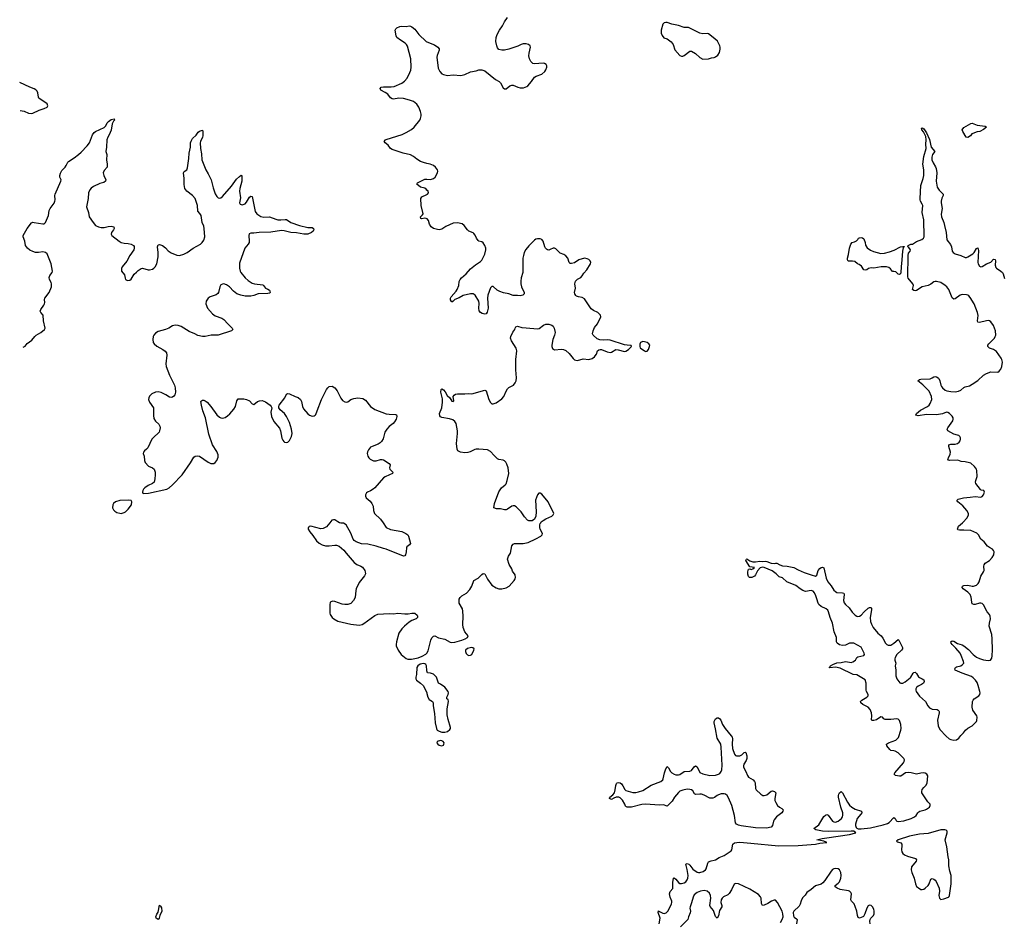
# Model space of a CAD drawing. Header units: inches. Extents: x 2143843 to 2212570, y 881249 to 1017455.
# Tile 14 of 54: x 2144287 to 2158100, y 934406 to 947058. Entities that reach past the tile are written whole.
import ezdxf

# ---------------------------------------------------------------- set-up
doc = ezdxf.new("R2010")
doc.units = ezdxf.units.IN
doc.header["$MEASUREMENT"] = 0
for name, color, linetype in [('C1943', 7, 'Continuous'), ('C1944', 7, 'Continuous'), ('C1953', 7, 'Continuous'), ('C1954', 7, 'Continuous')]:
    doc.layers.add(name, color=color, linetype=linetype)

msp = doc.modelspace()

# ---------------------------------------------------------------- linework, layer by layer
at = {"layer": 'C1943', "color": 6, "elevation": 500}
for points in [[(2148639, 940000), (2148590, 939941), (2148544, 939916), (2148510, 939913), (2148371, 939949), (2148350, 939944), (2148343, 939937), (2148336, 939930), (2148336, 939910), (2148356, 939870), (2148400, 939820), (2148450, 939747), (2148490, 939711), (2148530, 939688), (2148575, 939675), (2148630, 939673), (2148710, 939683), (2148730, 939682), (2148768, 939668), (2148833, 939613), (2148865, 939570), (2148981, 939441), (2149015, 939415), (2149071, 939391), (2149094, 939374), (2149128, 939330), (2149135, 939310), (2149136, 939284), (2149125, 939255), (2149050, 939159), (2149008, 939070), (2149001, 939050), (2148994, 938950), (2148971, 938909), (2148930, 938868), (2148890, 938854), (2148850, 938850), (2148810, 938858), (2148710, 938896), (2148681, 938899), (2148651, 938889), (2148641, 938879), (2148636, 938850), (2148636, 938730), (2148642, 938710), (2148670, 938670), (2148693, 938650), (2148750, 938616), (2148930, 938575), (2149050, 938563), (2149090, 938570), (2149115, 938585), (2149270, 938697), (2149310, 938718), (2149470, 938724), (2149530, 938720), (2149590, 938730), (2149690, 938720), (2149738, 938722), (2149790, 938732), (2149830, 938728), (2149861, 938701), (2149868, 938690), (2149868, 938670), (2149851, 938650), (2149790, 938627), (2149750, 938602), (2149686, 938550), (2149649, 938511), (2149608, 938450), (2149573, 938327), (2149568, 938290), (2149570, 938270), (2149595, 938210), (2149637, 938150), (2149710, 938092), (2149730, 938083), (2149784, 938084), (2149875, 938105), (2149935, 938125), (2149985, 938155), (2149999, 938170), (2150000, 938171)], [(2149384, 940000), (2149430, 939930), (2149490, 939906), (2149650, 939875), (2149704, 939850), (2149730, 939830), (2149743, 939810), (2149768, 939710), (2149755, 939690), (2149718, 939662), (2149712, 939648), (2149707, 939590), (2149699, 939550), (2149690, 939535), (2149670, 939530), (2149430, 939630), (2149390, 939638), (2149290, 939670), (2149170, 939696), (2149082, 939702), (2149009, 939729), (2148981, 939750), (2148965, 939770), (2148930, 939853), (2148865, 939970), (2148830, 939992), (2148790, 939992), (2148774, 940000)], [(2150000, 937925), (2149995, 937990), (2149983, 938010), (2149970, 938019), (2149950, 938023), (2149907, 938013), (2149870, 937990), (2149858, 937970), (2149852, 937870), (2149842, 937830), (2149844, 937810), (2149854, 937790), (2149870, 937774), (2149910, 937750), (2149951, 937711), (2149998, 937610), (2150000, 937601)]]:
    msp.add_lwpolyline(points, dxfattribs=at)
at = {"layer": 'C1943', "color": 6, "elevation": 400}
msp.add_lwpolyline([(2146230, 934433), (2146201, 934450), (2146197, 934470), (2146210, 934505), (2146227, 934533), (2146250, 934631), (2146261, 934621), (2146275, 934595), (2146281, 934550), (2146252, 934490), (2146244, 934450)], close=True, dxfattribs=at)
at = {"layer": 'C1944', "color": 6, "elevation": 500}
for points in [[(2150000, 945040), (2149950, 945052), (2149908, 945068), (2149859, 945099), (2149810, 945139), (2149770, 945162), (2149667, 945187), (2149510, 945236), (2149491, 945250), (2149455, 945295), (2149412, 945330), (2149401, 945350), (2149418, 945370), (2149430, 945376), (2149651, 945449), (2149710, 945474), (2149785, 945515), (2149822, 945550), (2149898, 945650), (2149910, 945670), (2149917, 945710), (2149917, 945730), (2149908, 945770), (2149887, 945830), (2149857, 945870), (2149810, 945908), (2149757, 945930), (2149670, 945953), (2149605, 945955), (2149530, 945943), (2149510, 945949), (2149490, 945961), (2149451, 946011), (2149416, 946036), (2149355, 946070), (2149344, 946090), (2149359, 946110), (2149390, 946117), (2149496, 946116), (2149539, 946121), (2149650, 946166), (2149685, 946195), (2149721, 946239), (2149762, 946318), (2149774, 946350), (2149779, 946390), (2149774, 946510), (2149728, 946688), (2149715, 946710), (2149693, 946730), (2149628, 946768), (2149579, 946810), (2149566, 946830), (2149554, 946910), (2149563, 946930), (2149577, 946943), (2149618, 946962), (2149650, 946969), (2149710, 946963), (2149750, 946970), (2149770, 946968), (2149790, 946957), (2149830, 946923), (2149888, 946848), (2149990, 946750), (2150000, 946747)], [(2144292, 945782), (2144350, 945772), (2144410, 945747), (2144450, 945741), (2144470, 945746), (2144559, 945790), (2144629, 945811), (2144670, 945830), (2144680, 945850), (2144670, 945876), (2144557, 945957), (2144549, 945970), (2144543, 946030), (2144530, 946055), (2144512, 946072), (2144488, 946088), (2144430, 946111), (2144287, 946177)], [(2144337, 942462), (2144362, 942478), (2144390, 942514), (2144459, 942561), (2144498, 942610), (2144520, 942630), (2144584, 942670), (2144636, 942710), (2144645, 942730), (2144619, 942830), (2144615, 942910), (2144582, 942950), (2144573, 942970), (2144581, 942990), (2144626, 943050), (2144635, 943070), (2144639, 943090), (2144635, 943130), (2144639, 943150), (2144700, 943230), (2144731, 943310), (2144732, 943350), (2144727, 943370), (2144707, 943410), (2144702, 943438), (2144710, 943470), (2144741, 943510), (2144745, 943530), (2144726, 943630), (2144682, 943750), (2144670, 943772), (2144650, 943792), (2144610, 943801), (2144550, 943791), (2144510, 943792), (2144470, 943804), (2144430, 943823), (2144394, 943850), (2144370, 943890), (2144360, 943950), (2144334, 944010), (2144335, 944030), (2144390, 944130), (2144453, 944207), (2144470, 944215), (2144490, 944214), (2144610, 944191), (2144630, 944193), (2144650, 944212), (2144690, 944308), (2144702, 944378), (2144713, 944407), (2144770, 944484), (2144781, 944510), (2144785, 944530), (2144780, 944590), (2144784, 944610), (2144865, 944790), (2144867, 944810), (2144851, 944850), (2144849, 944870), (2144857, 944903), (2144877, 944943), (2144925, 944990), (2144939, 945010), (2144962, 945058), (2144973, 945070), (2145050, 945117), (2145110, 945165), (2145150, 945200), (2145232, 945288), (2145264, 945330), (2145310, 945443), (2145330, 945474), (2145350, 945489), (2145470, 945545), (2145493, 945567), (2145515, 945610), (2145531, 945630), (2145570, 945658), (2145610, 945666), (2145617, 945650), (2145604, 945636), (2145583, 945597), (2145571, 945509), (2145540, 945440), (2145522, 945410), (2145510, 945370), (2145506, 945270), (2145494, 945210), (2145507, 945167), (2145503, 945090), (2145516, 945030), (2145516, 945010), (2145512, 944988), (2145470, 944942), (2145460, 944910), (2145465, 944870), (2145493, 944810), (2145490, 944790), (2145467, 944773), (2145410, 944757), (2145323, 944717), (2145290, 944694), (2145270, 944672), (2145250, 944630), (2145247, 944550), (2145224, 944430), (2145253, 944353), (2145263, 944290), (2145316, 944210), (2145350, 944170), (2145390, 944150), (2145430, 944144), (2145470, 944144), (2145530, 944156), (2145570, 944159), (2145605, 944150), (2145611, 944130), (2145604, 944110), (2145575, 944070), (2145571, 944050), (2145581, 944030), (2145681, 943950), (2145710, 943933), (2145750, 943920), (2145810, 943917), (2145849, 943909), (2145883, 943890), (2145894, 943874), (2145894, 943850), (2145887, 943830), (2145834, 943750), (2145790, 943670), (2145725, 943590), (2145715, 943565), (2145713, 943530), (2145758, 943478), (2145765, 943430), (2145773, 943413), (2145800, 943400), (2145830, 943402), (2145850, 943417), (2145894, 943486), (2145923, 943517), (2145950, 943540), (2145990, 943565), (2146010, 943570), (2146089, 943549), (2146110, 943549), (2146150, 943559), (2146170, 943570), (2146188, 943590), (2146209, 943631), (2146231, 943730), (2146231, 943790), (2146219, 943870), (2146230, 943899), (2146250, 943904), (2146290, 943889), (2146330, 943858), (2146370, 943816), (2146410, 943788), (2146490, 943755), (2146530, 943750), (2146590, 943767), (2146634, 943790), (2146719, 943850), (2146823, 943910), (2146848, 943932), (2146870, 943962), (2146884, 944010), (2146876, 944130), (2146870, 944160), (2146845, 944210), (2146832, 944310), (2146816, 944336), (2146787, 944370), (2146782, 944450), (2146748, 944548), (2146712, 944592), (2146632, 944652), (2146605, 944690), (2146593, 944747), (2146594, 944830), (2146586, 944910), (2146593, 944927), (2146630, 944950), (2146642, 944978), (2146661, 945110), (2146665, 945185), (2146685, 945270), (2146685, 945330), (2146690, 945353), (2146713, 945390), (2146764, 945436), (2146790, 945478), (2146810, 945494), (2146850, 945506), (2146856, 945490), (2146855, 945430), (2146850, 945407), (2146821, 945350), (2146820, 945330), (2146821, 945250), (2146835, 945175), (2146842, 945090), (2146896, 944950), (2146933, 944893), (2146971, 944810), (2147000, 944700), (2147030, 944614), (2147050, 944579), (2147070, 944558), (2147090, 944552), (2147110, 944560), (2147130, 944577), (2147259, 944721), (2147330, 944819), (2147370, 944859), (2147394, 944874), (2147404, 944864), (2147405, 944790), (2147376, 944690), (2147370, 944650), (2147384, 944556), (2147371, 944490), (2147382, 944470), (2147410, 944459), (2147450, 944473), (2147470, 944497), (2147510, 944566), (2147530, 944581), (2147550, 944577), (2147590, 944367), (2147614, 944334), (2147670, 944298), (2147710, 944286), (2147792, 944292), (2147879, 944259), (2147910, 944251), (2147950, 944248), (2148010, 944256), (2148030, 944254), (2148092, 944212), (2148210, 944170), (2148330, 944144), (2148390, 944142), (2148407, 944130), (2148415, 944110), (2148403, 944090), (2148381, 944070), (2148331, 944050), (2148310, 944046), (2148271, 944049), (2148171, 944069), (2148090, 944073), (2147995, 944095), (2147958, 944098), (2147810, 944078), (2147647, 944073), (2147570, 944061), (2147530, 944060), (2147508, 944052), (2147500, 944030), (2147508, 943950), (2147504, 943930), (2147494, 943906), (2147446, 943850), (2147370, 943639), (2147370, 943570), (2147380, 943530), (2147390, 943510), (2147450, 943434), (2147490, 943396), (2147550, 943362), (2147582, 943350), (2147696, 943336), (2147708, 943328), (2147737, 943290), (2147770, 943276), (2147790, 943261), (2147798, 943250), (2147802, 943230), (2147790, 943218), (2147766, 943214), (2147630, 943211), (2147570, 943186), (2147530, 943177), (2147450, 943178), (2147390, 943192), (2147332, 943212), (2147287, 943247), (2147230, 943310), (2147190, 943337), (2147150, 943351), (2147130, 943347), (2147110, 943335), (2147096, 943310), (2147076, 943230), (2147065, 943215), (2147041, 943199), (2146961, 943170), (2146930, 943151), (2146901, 943110), (2146898, 943070), (2146921, 943010), (2146990, 942929), (2147030, 942902), (2147121, 942870), (2147150, 942852), (2147205, 942790), (2147269, 942730), (2147275, 942710), (2147259, 942690), (2147069, 942631), (2146972, 942632), (2146890, 942614), (2146850, 942612), (2146785, 942625), (2146743, 942650), (2146664, 942684), (2146550, 942754), (2146510, 942768), (2146470, 942773), (2146430, 942761), (2146381, 942730), (2146331, 942709), (2146230, 942683), (2146190, 942657), (2146168, 942632), (2146158, 942610), (2146155, 942570), (2146161, 942530), (2146172, 942510), (2146210, 942476), (2146296, 942430), (2146327, 942407), (2146345, 942385), (2146352, 942350), (2146336, 942230), (2146341, 942190), (2146386, 942070), (2146459, 941930), (2146469, 941890), (2146471, 941830), (2146464, 941796), (2146450, 941774), (2146430, 941760), (2146410, 941757), (2146390, 941763), (2146335, 941795), (2146270, 941826), (2146230, 941835), (2146190, 941831), (2146142, 941810), (2146110, 941773), (2146099, 941750), (2146094, 941730), (2146110, 941690), (2146162, 941610), (2146164, 941504), (2146170, 941461), (2146190, 941422), (2146240, 941380), (2146253, 941353), (2146255, 941330), (2146250, 941290), (2146241, 941270), (2146157, 941190), (2146142, 941170), (2146085, 941050), (2146067, 941030), (2146036, 941010), (2146022, 940990), (2146021, 940970), (2146033, 940933), (2146038, 940870), (2146046, 940846), (2146092, 940792), (2146150, 940768), (2146175, 940750), (2146186, 940710), (2146187, 940673), (2146184, 940616), (2146172, 940568), (2146152, 940548), (2146090, 940523), (2146041, 940490), (2146022, 940470), (2146014, 940450), (2146011, 940430), (2146016, 940416), (2146030, 940407), (2146093, 940413), (2146350, 940472), (2146383, 940490), (2146430, 940530), (2146567, 940670), (2146682, 940838), (2146730, 940919), (2146750, 940935), (2146778, 940938), (2146810, 940932), (2146930, 940848), (2146970, 940831), (2147010, 940831), (2147030, 940843), (2147050, 940871), (2147070, 940918), (2147070, 940950), (2147050, 940997), (2146993, 941093), (2146940, 941240), (2146895, 941470), (2146855, 941570), (2146835, 941650), (2146830, 941698), (2146835, 941710), (2146850, 941719), (2146870, 941718), (2146890, 941710), (2146917, 941690), (2146970, 941630), (2147050, 941514), (2147090, 941482), (2147110, 941470), (2147130, 941466), (2147170, 941476), (2147203, 941497), (2147234, 941526), (2147290, 941591), (2147315, 941630), (2147332, 941710), (2147350, 941736), (2147430, 941739), (2147470, 941730), (2147510, 941710), (2147550, 941667), (2147570, 941659), (2147622, 941698), (2147650, 941710), (2147690, 941712), (2147735, 941695), (2147799, 941650), (2147816, 941630), (2147823, 941610), (2147811, 941549), (2147817, 941490), (2147850, 941421), (2147930, 941327), (2147945, 941290), (2147966, 941186), (2147977, 941157), (2147990, 941138), (2148002, 941130), (2148030, 941125), (2148050, 941131), (2148070, 941151), (2148101, 941210), (2148107, 941250), (2148102, 941310), (2148070, 941405), (2148031, 941490), (2148000, 941530), (2147941, 941581), (2147923, 941610), (2147921, 941630), (2147929, 941650), (2148005, 941750), (2148030, 941801), (2148041, 941810), (2148050, 941814), (2148070, 941809), (2148150, 941770), (2148195, 941755), (2148228, 941730), (2148241, 941701), (2148253, 941630), (2148270, 941595), (2148330, 941526), (2148351, 941510), (2148390, 941496), (2148419, 941501), (2148433, 941507), (2148442, 941518), (2148458, 941570), (2148522, 941730), (2148591, 941869), (2148610, 941894), (2148630, 941911), (2148670, 941915), (2148710, 941890), (2148739, 941850), (2148790, 941746), (2148816, 941715), (2148850, 941696), (2148870, 941693), (2148890, 941697), (2148930, 941730), (2148976, 941744), (2149030, 941752), (2149101, 941741), (2149137, 941717), (2149210, 941629), (2149270, 941590), (2149430, 941528), (2149470, 941521), (2149558, 941518), (2149572, 941512), (2149578, 941490), (2149570, 941450), (2149547, 941413), (2149527, 941393), (2149470, 941350), (2149435, 941310), (2149410, 941270), (2149384, 941176), (2149362, 941138), (2149342, 941118), (2149317, 941103), (2149230, 941071), (2149210, 941060), (2149178, 941022), (2149166, 940994), (2149162, 940970), (2149170, 940931), (2149184, 940910), (2149205, 940890), (2149230, 940876), (2149250, 940869), (2149290, 940867), (2149350, 940886), (2149370, 940886), (2149390, 940880), (2149471, 940830), (2149483, 940810), (2149474, 940770), (2149481, 940750), (2149521, 940710), (2149515, 940690), (2149477, 940670), (2149415, 940645), (2149390, 940630), (2149270, 940490), (2149247, 940470), (2149210, 940448), (2149166, 940430), (2149150, 940417), (2149136, 940390), (2149138, 940370), (2149148, 940350), (2149202, 940302), (2149229, 940269), (2149244, 940230), (2149251, 940170), (2149265, 940130), (2149350, 940050), (2149384, 940000)], [(2150000, 944667), (2149990, 944678), (2149970, 944692), (2149910, 944706), (2149859, 944750), (2149869, 944770), (2149970, 944820), (2149990, 944822), (2150000, 944821)], [(2150000, 944263), (2149990, 944269), (2149970, 944273), (2149930, 944262), (2149913, 944270), (2149910, 944291), (2149939, 944321), (2149945, 944335), (2149920, 944450), (2149912, 944550), (2149927, 944573), (2150000, 944606)], [(2148774, 940000), (2148750, 940012), (2148710, 940041), (2148690, 940041), (2148667, 940033), (2148639, 940000)]]:
    msp.add_lwpolyline(points, dxfattribs=at)
msp.add_lwpolyline([(2145810, 940318), (2145690, 940310), (2145630, 940291), (2145603, 940270), (2145592, 940250), (2145590, 940210), (2145602, 940182), (2145621, 940161), (2145650, 940145), (2145690, 940132), (2145710, 940130), (2145750, 940143), (2145770, 940154), (2145810, 940190), (2145856, 940250), (2145859, 940290), (2145849, 940309)], close=True, dxfattribs=at)
at = {"layer": 'C1953', "color": 6}
for points, elevation in [([(2150000, 938171), (2150018, 938202), (2150054, 938350), (2150070, 938385), (2150090, 938406), (2150110, 938410), (2150163, 938383), (2150250, 938364), (2150325, 938325), (2150350, 938318), (2150390, 938322), (2150490, 938350), (2150536, 938370), (2150568, 938390), (2150580, 938410), (2150531, 938470), (2150506, 938530), (2150502, 938570), (2150507, 938690), (2150504, 938756), (2150497, 938790), (2150454, 938870), (2150450, 938890), (2150454, 938926), (2150466, 938950), (2150490, 938973), (2150553, 939010), (2150600, 939060), (2150631, 939110), (2150659, 939190), (2150717, 939223), (2150770, 939272), (2150790, 939285), (2150810, 939281), (2150850, 939205), (2150910, 939125), (2150970, 939084), (2151010, 939072), (2151050, 939072), (2151110, 939087), (2151152, 939110), (2151225, 939190), (2151238, 939210), (2151244, 939230), (2151238, 939270), (2151199, 939319), (2151190, 939350), (2151154, 939414), (2151130, 939490), (2151144, 939530), (2151170, 939571), (2151190, 939676), (2151210, 939700), (2151230, 939707), (2151351, 939709), (2151418, 939722), (2151529, 939771), (2151597, 939810), (2151615, 939830), (2151621, 939850), (2151589, 939909), (2151583, 939930), (2151582, 939970), (2151590, 939990), (2151597, 940000)], 500), ([(2153258, 934370), (2153272, 934450), (2153246, 934530), (2153247, 934553), (2153250, 934554), (2153263, 934543), (2153310, 934520), (2153330, 934517), (2153355, 934525), (2153386, 934554), (2153432, 934650), (2153438, 934670), (2153437, 934690), (2153410, 934744), (2153403, 934790), (2153414, 934826), (2153451, 934869), (2153451, 934949), (2153460, 935010), (2153470, 935015), (2153490, 934999), (2153529, 934949), (2153550, 934937), (2153570, 934935), (2153610, 934946), (2153630, 934958), (2153653, 934987), (2153661, 935010), (2153663, 935050), (2153651, 935131), (2153630, 935210), (2153650, 935218), (2153673, 935210), (2153690, 935194), (2153730, 935137), (2153790, 935098), (2153810, 935090), (2153830, 935091), (2153875, 935105), (2153908, 935130), (2153917, 935143), (2153939, 935221), (2153950, 935239), (2153986, 935254), (2154030, 935262), (2154050, 935270), (2154099, 935301), (2154170, 935330), (2154266, 935394), (2154276, 935410), (2154291, 935489), (2154314, 935506), (2154346, 935514), (2154390, 935516), (2154545, 935505), (2154930, 935466), (2155210, 935470), (2155449, 935490), (2155510, 935502), (2155608, 935510), (2155599, 935519), (2155569, 935529), (2155470, 935551), (2155546, 935570), (2155610, 935576), (2155930, 935626), (2156018, 935650), (2155989, 935669), (2155951, 935671), (2155630, 935668), (2155551, 935671), (2155454, 935690), (2155429, 935710), (2155498, 935762), (2155570, 935876), (2155590, 935895), (2155610, 935903), (2155630, 935894), (2155688, 935810), (2155710, 935800), (2155730, 935799), (2155770, 935812), (2155815, 935850), (2155828, 935870), (2155834, 935890), (2155834, 935930), (2155805, 936010), (2155772, 936150), (2155772, 936170), (2155780, 936190), (2155790, 936210), (2155810, 936230), (2155830, 936209), (2155898, 936078), (2155930, 936034), (2155959, 936010), (2156010, 935978), (2156095, 935950), (2156099, 935930), (2156087, 935910), (2156034, 935850), (2156013, 935770), (2156011, 935750), (2156022, 935722), (2156032, 935712), (2156050, 935705), (2156090, 935704), (2156224, 935716), (2156401, 935759), (2156460, 935780), (2156486, 935794), (2156550, 935864), (2156568, 935848), (2156581, 935821), (2156593, 935813), (2156610, 935809), (2156690, 935817), (2156793, 935847), (2156842, 935870), (2156862, 935890), (2156885, 935930), (2156899, 935941), (2156915, 935950), (2156990, 935969), (2157010, 935979), (2157050, 936010), (2157062, 936030), (2157058, 936050), (2157025, 936085), (2156942, 936210), (2156941, 936230), (2156950, 936256), (2156970, 936283), (2156999, 936310), (2157017, 936343), (2157027, 936447), (2157013, 936473), (2156990, 936486), (2156970, 936490), (2156930, 936485), (2156870, 936469), (2156795, 936490), (2156750, 936496), (2156712, 936488), (2156650, 936443), (2156630, 936442), (2156574, 936454), (2156555, 936470), (2156566, 936490), (2156685, 936630), (2156696, 936650), (2156698, 936670), (2156689, 936690), (2156612, 936770), (2156570, 936793), (2156550, 936800), (2156510, 936805), (2156495, 936815), (2156451, 936870), (2156448, 936890), (2156477, 936910), (2156576, 936950), (2156603, 936970), (2156614, 936986), (2156649, 937090), (2156652, 937110), (2156648, 937170), (2156630, 937222), (2156610, 937242), (2156590, 937248), (2156510, 937240), (2156430, 937240), (2156408, 937248), (2156390, 937270), (2156370, 937274), (2156305, 937235), (2156270, 937224), (2156243, 937223), (2156235, 937235), (2156241, 937290), (2156237, 937330), (2156220, 937380), (2156190, 937411), (2156115, 937450), (2156087, 937470), (2156081, 937490), (2156099, 937510), (2156171, 937550), (2156188, 937570), (2156188, 937590), (2156165, 937630), (2156161, 937650), (2156163, 937750), (2156150, 937796), (2156030, 937863), (2155982, 937870), (2155799, 937959), (2155730, 937973), (2155650, 937964), (2155642, 937970), (2155658, 937981), (2155662, 937990), (2155694, 938010), (2155750, 938032), (2155810, 938038), (2155870, 938052), (2155930, 938041), (2155950, 938040), (2155975, 938045), (2156011, 938069), (2156033, 938107), (2156044, 938116), (2156130, 938137), (2156141, 938150), (2156136, 938170), (2156090, 938251), (2155989, 938309), (2155930, 938309), (2155870, 938283), (2155830, 938276), (2155787, 938287), (2155757, 938310), (2155745, 938330), (2155747, 938390), (2155713, 938470), (2155692, 938592), (2155657, 938670), (2155635, 938750), (2155623, 938770), (2155602, 938790), (2155530, 938823), (2155499, 938850), (2155487, 938870), (2155471, 938931), (2155454, 938974), (2155435, 939015), (2155417, 939037), (2155390, 939049), (2155310, 939035), (2155273, 939050), (2155237, 939070), (2155177, 939117), (2155050, 939170), (2154990, 939226), (2154940, 939240), (2154900, 939280), (2154843, 939323), (2154730, 939373), (2154710, 939375), (2154675, 939365), (2154636, 939324), (2154610, 939266), (2154596, 939250), (2154560, 939230), (2154527, 939230), (2154510, 939245), (2154503, 939277), (2154502, 939310), (2154510, 939346), (2154530, 939352), (2154550, 939345), (2154570, 939351), (2154594, 939370), (2154530, 939382), (2154476, 939470), (2154482, 939490), (2154490, 939493), (2154530, 939463), (2154570, 939450), (2154610, 939450), (2154670, 939462), (2154710, 939456), (2154750, 939460), (2154770, 939457), (2154830, 939430), (2154870, 939427), (2154890, 939432), (2154910, 939430), (2154950, 939407), (2154990, 939394), (2155052, 939388), (2155147, 939370), (2155210, 939336), (2155290, 939302), (2155390, 939266), (2155450, 939250), (2155470, 939265), (2155490, 939330), (2155510, 939356), (2155530, 939370), (2155550, 939375), (2155568, 939368), (2155601, 939221), (2155623, 939170), (2155672, 939112), (2155710, 939052), (2155730, 939032), (2155750, 939022), (2155830, 939017), (2155849, 939009), (2155852, 938990), (2155843, 938910), (2155854, 938874), (2155874, 938850), (2155925, 938805), (2155966, 938746), (2156010, 938702), (2156030, 938688), (2156044, 938684), (2156070, 938689), (2156090, 938702), (2156134, 938750), (2156190, 938798), (2156210, 938809), (2156230, 938810), (2156237, 938797), (2156237, 938777), (2156218, 938670), (2156225, 938615), (2156235, 938575), (2156262, 938530), (2156324, 938450), (2156371, 938411), (2156398, 938378), (2156431, 938310), (2156450, 938292), (2156470, 938282), (2156490, 938279), (2156510, 938283), (2156551, 938309), (2156610, 938360), (2156622, 938350), (2156670, 938250), (2156670, 938230), (2156656, 938210), (2156593, 938150), (2156570, 938110), (2156564, 938090), (2156564, 938070), (2156577, 938030), (2156567, 937990), (2156580, 937930), (2156580, 937850), (2156591, 937811), (2156634, 937754), (2156650, 937746), (2156676, 937750), (2156710, 937767), (2156778, 937822), (2156790, 937833), (2156823, 937890), (2156830, 937897), (2156850, 937904), (2156870, 937884), (2156897, 937837), (2156910, 937827), (2156950, 937809), (2156970, 937793), (2156975, 937770), (2156965, 937750), (2156940, 937730), (2156890, 937705), (2156870, 937686), (2156861, 937670), (2156858, 937650), (2156862, 937630), (2156910, 937567), (2156993, 937493), (2157026, 937430), (2157050, 937401), (2157090, 937383), (2157157, 937377), (2157171, 937371), (2157180, 937360), (2157185, 937350), (2157184, 937330), (2157163, 937230), (2157171, 937150), (2157197, 937097), (2157285, 937005), (2157328, 936968), (2157350, 936957), (2157390, 936948), (2157430, 936953), (2157462, 936978), (2157490, 937015), (2157528, 937052), (2157556, 937090), (2157590, 937118), (2157651, 937149), (2157710, 937210), (2157715, 937225), (2157720, 937270), (2157713, 937290), (2157657, 937370), (2157647, 937410), (2157654, 937490), (2157661, 937510), (2157677, 937530), (2157745, 937570), (2157759, 937590), (2157762, 937610), (2157758, 937630), (2157735, 937715), (2157717, 937757), (2157695, 937790), (2157664, 937824), (2157642, 937842), (2157510, 937887), (2157411, 937930), (2157405, 937950), (2157416, 937970), (2157430, 937978), (2157490, 937992), (2157510, 938003), (2157530, 938030), (2157529, 938050), (2157497, 938137), (2157479, 938170), (2157421, 938241), (2157370, 938291), (2157356, 938310), (2157352, 938330), (2157370, 938342), (2157390, 938336), (2157445, 938305), (2157510, 938284), (2157530, 938274), (2157599, 938219), (2157661, 938150), (2157710, 938115), (2157750, 938096), (2157810, 938075), (2157875, 938065), (2157908, 938072), (2157923, 938097), (2157930, 938130), (2157934, 938214), (2157932, 938372), (2157923, 938430), (2157888, 938550), (2157892, 938590), (2157906, 938650), (2157902, 938690), (2157891, 938711), (2157858, 938750), (2157810, 938847), (2157790, 938865), (2157770, 938871), (2157750, 938869), (2157690, 938852), (2157672, 938852), (2157650, 938863), (2157643, 938883), (2157635, 938955), (2157620, 938990), (2157587, 939027), (2157525, 939070), (2157508, 939090), (2157514, 939110), (2157530, 939118), (2157590, 939123), (2157650, 939109), (2157670, 939109), (2157710, 939124), (2157735, 939145), (2157749, 939171), (2157770, 939250), (2157810, 939310), (2157817, 939330), (2157814, 939390), (2157817, 939410), (2157830, 939432), (2157890, 939470), (2157930, 939510), (2157954, 939550), (2157957, 939590), (2157950, 939610), (2157933, 939630), (2157890, 939651), (2157863, 939670), (2157819, 939730), (2157770, 939770), (2157736, 939830), (2157713, 939853), (2157630, 939891), (2157530, 939895), (2157473, 939893), (2157450, 939901), (2157443, 939910), (2157458, 939950), (2157515, 940000)], 400), ([(2150000, 937601), (2150011, 937550), (2150030, 937521), (2150076, 937490), (2150086, 937470), (2150087, 937430), (2150104, 937324), (2150116, 937190), (2150132, 937110), (2150138, 937098), (2150144, 937090), (2150170, 937074), (2150210, 937061), (2150250, 937059), (2150290, 937068), (2150323, 937097), (2150330, 937110), (2150332, 937128), (2150297, 937237), (2150285, 937305), (2150286, 937390), (2150304, 937490), (2150297, 937517), (2150279, 937530), (2150278, 937550), (2150299, 937590), (2150303, 937610), (2150296, 937630), (2150252, 937690), (2150190, 937735), (2150162, 937750), (2150132, 937832), (2150093, 937873), (2150049, 937889), (2150010, 937893), (2150000, 937920), (2150000, 937925)], 500), ([(2156218, 934370), (2156215, 934410), (2156218, 934430), (2156229, 934451), (2156265, 934490), (2156274, 934510), (2156276, 934550), (2156270, 934575), (2156250, 934610), (2156230, 934626), (2156210, 934631), (2156190, 934622), (2156170, 934592), (2156144, 934510), (2156125, 934475), (2156113, 934467), (2156070, 934449), (2156050, 934459), (2156039, 934490), (2156031, 934550), (2156010, 934614), (2155992, 934652), (2155956, 934690), (2155949, 934709), (2155954, 934790), (2155947, 934810), (2155930, 934830), (2155916, 934836), (2155795, 934855), (2155753, 934870), (2155727, 934890), (2155727, 934910), (2155770, 934941), (2155790, 934961), (2155808, 935010), (2155811, 935050), (2155807, 935090), (2155790, 935127), (2155770, 935142), (2155730, 935148), (2155710, 935144), (2155690, 935133), (2155670, 935112), (2155583, 934977), (2155555, 934945), (2155530, 934929), (2155450, 934905), (2155390, 934854), (2155330, 934812), (2155305, 934775), (2155270, 934738), (2155250, 934693), (2155235, 934645), (2155222, 934618), (2155149, 934550), (2155140, 934530), (2155143, 934483), (2155150, 934464), (2155183, 934443), (2155194, 934430), (2155186, 934370)], 400), ([(2154958, 934390), (2154985, 934430), (2154997, 934470), (2154994, 934510), (2154982, 934550), (2154919, 934670), (2154890, 934701), (2154870, 934704), (2154833, 934690), (2154782, 934658), (2154730, 934632), (2154709, 934629), (2154695, 934655), (2154688, 934730), (2154679, 934750), (2154650, 934784), (2154530, 934858), (2154370, 934933), (2154330, 934937), (2154310, 934927), (2154272, 934848), (2154242, 934798), (2154221, 934779), (2154162, 934750), (2154143, 934730), (2154130, 934708), (2154123, 934670), (2154137, 934630), (2154138, 934610), (2154104, 934556), (2154090, 934481), (2154070, 934450), (2154050, 934476), (2154020, 934560), (2153973, 934613), (2153970, 934630), (2153985, 934730), (2153979, 934770), (2153962, 934802), (2153930, 934829), (2153890, 934838), (2153840, 934830), (2153793, 934810), (2153750, 934778), (2153734, 934746), (2153713, 934667), (2153691, 934609), (2153689, 934590), (2153696, 934550), (2153695, 934525), (2153669, 934470), (2153658, 934430), (2153557, 934330)], 400)]:
    msp.add_lwpolyline(points, dxfattribs=dict(at, elevation=elevation))
for points, elevation in [([(2150627, 938247), (2150570, 938233), (2150543, 938210), (2150541, 938190), (2150550, 938165), (2150570, 938146), (2150590, 938138), (2150610, 938142), (2150630, 938151), (2150658, 938210), (2150661, 938230), (2150645, 938245)], 500), ([(2154390, 936729), (2154419, 936741), (2154450, 936774), (2154470, 936778), (2154473, 936773), (2154487, 936727), (2154489, 936690), (2154478, 936662), (2154447, 936610), (2154441, 936590), (2154442, 936570), (2154475, 936510), (2154496, 936450), (2154509, 936430), (2154576, 936390), (2154596, 936370), (2154603, 936350), (2154610, 936270), (2154621, 936250), (2154682, 936190), (2154713, 936173), (2154731, 936171), (2154770, 936181), (2154830, 936232), (2154850, 936238), (2154874, 936230), (2154893, 936210), (2154881, 936130), (2154883, 936103), (2154893, 936073), (2154920, 936030), (2154948, 936008), (2154980, 935990), (2154997, 935970), (2154993, 935950), (2154979, 935930), (2154905, 935870), (2154872, 935830), (2154861, 935810), (2154850, 935750), (2154830, 935729), (2154765, 935715), (2154610, 935718), (2154408, 935748), (2154370, 935757), (2154343, 935770), (2154327, 935790), (2154313, 935890), (2154276, 936030), (2154230, 936137), (2154211, 936171), (2154190, 936192), (2154170, 936197), (2154130, 936193), (2154090, 936180), (2154070, 936172), (2154035, 936145), (2154010, 936134), (2153970, 936132), (2153890, 936175), (2153850, 936190), (2153828, 936192), (2153766, 936186), (2153754, 936194), (2153730, 936235), (2153710, 936250), (2153690, 936258), (2153650, 936259), (2153590, 936247), (2153550, 936233), (2153530, 936216), (2153473, 936150), (2153439, 936090), (2153370, 936023), (2153319, 936039), (2153257, 936037), (2153070, 936051), (2153015, 936045), (2152872, 936010), (2152810, 936008), (2152790, 936017), (2152784, 936024), (2152776, 936050), (2152744, 936104), (2152710, 936138), (2152690, 936147), (2152654, 936146), (2152624, 936136), (2152590, 936116), (2152562, 936130), (2152562, 936138), (2152566, 936150), (2152610, 936179), (2152633, 936210), (2152643, 936250), (2152650, 936312), (2152660, 936340), (2152670, 936351), (2152690, 936354), (2152710, 936350), (2152730, 936334), (2152750, 936307), (2152774, 936254), (2152790, 936241), (2152890, 936215), (2152930, 936213), (2152970, 936222), (2153030, 936244), (2153144, 936316), (2153282, 936370), (2153308, 936390), (2153316, 936404), (2153331, 936490), (2153350, 936547), (2153370, 936579), (2153390, 936562), (2153419, 936510), (2153437, 936490), (2153468, 936470), (2153490, 936463), (2153530, 936462), (2153550, 936468), (2153610, 936507), (2153690, 936511), (2153710, 936523), (2153750, 936575), (2153770, 936590), (2153790, 936574), (2153830, 936496), (2153870, 936474), (2153970, 936450), (2154050, 936457), (2154090, 936469), (2154110, 936482), (2154130, 936509), (2154137, 936530), (2154143, 936597), (2154129, 936850), (2154122, 936890), (2154070, 936975), (2154048, 937108), (2154029, 937190), (2154030, 937210), (2154050, 937247), (2154070, 937261), (2154090, 937263), (2154110, 937249), (2154123, 937230), (2154148, 937168), (2154182, 937110), (2154269, 937009), (2154280, 936990), (2154285, 936970), (2154284, 936890), (2154289, 936830), (2154313, 936750), (2154330, 936734), (2154343, 936730)], 400), ([(2150190, 936942), (2150144, 936930), (2150139, 936910), (2150151, 936890), (2150170, 936876), (2150210, 936868), (2150230, 936879), (2150239, 936890), (2150243, 936910), (2150229, 936930), (2150210, 936940)], 500), ([(2157210, 935691), (2157030, 935638), (2156910, 935627), (2156770, 935602), (2156609, 935550), (2156589, 935529), (2156601, 935521), (2156647, 935507), (2156662, 935490), (2156664, 935470), (2156656, 935410), (2156662, 935382), (2156676, 935356), (2156699, 935339), (2156741, 935321), (2156853, 935290), (2156870, 935270), (2156862, 935250), (2156799, 935170), (2156794, 935130), (2156802, 935090), (2156836, 935010), (2156853, 934930), (2156870, 934897), (2156895, 934875), (2156930, 934854), (2156950, 934851), (2156970, 934857), (2156990, 934871), (2157030, 934911), (2157046, 934934), (2157070, 934996), (2157090, 935006), (2157110, 934999), (2157130, 934984), (2157145, 934965), (2157185, 934870), (2157191, 934830), (2157182, 934770), (2157189, 934729), (2157210, 934712), (2157250, 934722), (2157315, 934745), (2157326, 934754), (2157333, 934770), (2157356, 934930), (2157356, 935050), (2157336, 935110), (2157323, 935183), (2157324, 935270), (2157313, 935313), (2157296, 935450), (2157272, 935548), (2157298, 935650), (2157298, 935670), (2157283, 935683), (2157264, 935690)], 400)]:
    msp.add_lwpolyline(points, close=True, dxfattribs=dict(at, elevation=elevation))
at = {"layer": 'C1954', "color": 6}
for points, elevation in [([(2150000, 946747), (2150107, 946707), (2150154, 946674), (2150170, 946651), (2150171, 946631), (2150143, 946557), (2150140, 946530), (2150158, 946378), (2150181, 946330), (2150210, 946298), (2150230, 946287), (2150290, 946276), (2150370, 946283), (2150475, 946275), (2150530, 946287), (2150613, 946327), (2150690, 946338), (2150730, 946352), (2150770, 946355), (2150810, 946340), (2150960, 946220), (2151011, 946191), (2151031, 946171), (2151070, 946101), (2151090, 946088), (2151110, 946088), (2151162, 946130), (2151190, 946140), (2151210, 946140), (2151274, 946110), (2151310, 946101), (2151357, 946103), (2151400, 946120), (2151414, 946130), (2151468, 946192), (2151509, 946251), (2151533, 946267), (2151610, 946292), (2151655, 946330), (2151670, 946354), (2151684, 946390), (2151683, 946410), (2151674, 946430), (2151650, 946444), (2151630, 946448), (2151510, 946436), (2151485, 946445), (2151456, 946470), (2151437, 946510), (2151429, 946550), (2151432, 946590), (2151453, 946670), (2151447, 946690), (2151425, 946710), (2151390, 946719), (2151350, 946718), (2151322, 946710), (2151274, 946686), (2151150, 946644), (2151090, 946630), (2151050, 946629), (2151010, 946641), (2150990, 946664), (2150979, 946690), (2150968, 946750), (2150971, 946810), (2150984, 946850), (2151017, 946910), (2151059, 946970), (2151090, 947028), (2151131, 947090)], 500), ([(2157515, 940000), (2157517, 940003), (2157581, 940070), (2157600, 940110), (2157599, 940130), (2157574, 940170), (2157516, 940236), (2157446, 940290), (2157436, 940310), (2157452, 940330), (2157529, 940350), (2157622, 940358), (2157690, 940369), (2157770, 940358), (2157790, 940365), (2157810, 940389), (2157822, 940430), (2157812, 940452), (2157776, 940456), (2157764, 940464), (2157702, 940550), (2157698, 940570), (2157701, 940590), (2157719, 940650), (2157716, 940730), (2157710, 940753), (2157682, 940790), (2157630, 940833), (2157610, 940840), (2157550, 940852), (2157497, 940857), (2157450, 940875), (2157330, 940872), (2157318, 940878), (2157310, 940889), (2157315, 940910), (2157341, 940959), (2157347, 940990), (2157321, 941070), (2157322, 941090), (2157350, 941102), (2157410, 941100), (2157445, 941110), (2157467, 941130), (2157480, 941150), (2157486, 941170), (2157485, 941190), (2157474, 941210), (2157461, 941221), (2157445, 941230), (2157390, 941241), (2157307, 941290), (2157297, 941310), (2157306, 941330), (2157377, 941430), (2157383, 941450), (2157382, 941470), (2157370, 941493), (2157330, 941531), (2157310, 941545), (2157290, 941551), (2157233, 941527), (2157150, 941512), (2157010, 941517), (2156890, 941500), (2156861, 941510), (2156870, 941530), (2156923, 941577), (2157022, 941630), (2157047, 941650), (2157060, 941670), (2157084, 941730), (2157080, 941770), (2157045, 941845), (2156956, 941936), (2156889, 941990), (2156912, 942008), (2156930, 942014), (2157060, 942020), (2157086, 942030), (2157110, 942048), (2157130, 942051), (2157150, 942046), (2157170, 942033), (2157181, 942021), (2157195, 941990), (2157208, 941930), (2157217, 941910), (2157233, 941890), (2157270, 941860), (2157292, 941850), (2157350, 941839), (2157410, 941838), (2157456, 941844), (2157490, 941858), (2157530, 941895), (2157550, 941906), (2157610, 941921), (2157650, 941944), (2157730, 941997), (2157810, 942068), (2157850, 942095), (2157910, 942115), (2158007, 942113), (2158030, 942126), (2158050, 942153), (2158066, 942190), (2158073, 942250), (2158065, 942290), (2158056, 942310), (2157990, 942404), (2157949, 942429), (2157894, 942450), (2157868, 942470), (2157870, 942490), (2157883, 942510), (2157961, 942590), (2157973, 942610), (2157979, 942630), (2157978, 942690), (2157950, 942768), (2157910, 942818), (2157890, 942831), (2157875, 942835), (2157850, 942834), (2157750, 942810), (2157730, 942815), (2157724, 942830), (2157733, 942907), (2157726, 942950), (2157677, 943070), (2157620, 943160), (2157601, 943181), (2157590, 943191), (2157570, 943198), (2157510, 943202), (2157479, 943190), (2157410, 943140), (2157390, 943135), (2157370, 943154), (2157320, 943270), (2157292, 943310), (2157270, 943330), (2157210, 943369), (2157150, 943385), (2157130, 943386), (2157110, 943379), (2157070, 943348), (2157030, 943326), (2156947, 943310), (2156870, 943258), (2156850, 943252), (2156830, 943256), (2156813, 943270), (2156826, 943330), (2156818, 943350), (2156751, 943431), (2156746, 943450), (2156752, 943748), (2156758, 943782), (2156780, 943810), (2156784, 943830), (2156760, 943860), (2156748, 943870), (2156751, 943890), (2156790, 943908), (2156810, 943910), (2156870, 943946), (2156945, 943975), (2156965, 943990), (2156974, 944010), (2156973, 944250), (2156950, 944350), (2156957, 944450), (2156950, 944470), (2156926, 944510), (2156918, 944530), (2156918, 944550), (2156927, 944730), (2156962, 944830), (2156969, 944870), (2156973, 944953), (2156955, 945030), (2156970, 945136), (2157005, 945250), (2156997, 945310), (2157002, 945370), (2156997, 945417), (2156965, 945485), (2156943, 945510), (2156940, 945530), (2156950, 945538), (2156970, 945527), (2157010, 945471), (2157050, 945376), (2157076, 945270), (2157127, 945210), (2157093, 945167), (2157085, 945130), (2157085, 945090), (2157101, 945050), (2157135, 944995), (2157144, 944970), (2157153, 944910), (2157146, 944790), (2157160, 944710), (2157185, 944665), (2157241, 944610), (2157242, 944602), (2157242, 944590), (2157225, 944555), (2157213, 944510), (2157213, 944490), (2157227, 944410), (2157215, 944330), (2157217, 944290), (2157251, 944211), (2157263, 944170), (2157284, 944070), (2157295, 943970), (2157345, 943905), (2157360, 943870), (2157369, 943810), (2157382, 943790), (2157413, 943770), (2157490, 943749), (2157550, 943722), (2157570, 943722), (2157590, 943729), (2157659, 943770), (2157678, 943790), (2157710, 943846), (2157730, 943857), (2157737, 943817), (2157728, 943650), (2157732, 943630), (2157750, 943598), (2157770, 943589), (2157790, 943593), (2157850, 943631), (2157910, 943657), (2157950, 943696), (2157970, 943694), (2157976, 943676), (2157973, 943613), (2157982, 943582), (2157990, 943569), (2158051, 943531), (2158074, 943510), (2158084, 943490), (2158104, 943424)], 400), ([(2150000, 944821), (2150050, 944816), (2150092, 944828), (2150114, 944850), (2150150, 944910), (2150155, 944930), (2150149, 944950), (2150120, 944990), (2150091, 945011), (2150044, 945030), (2150000, 945040)], 500), ([(2150000, 944606), (2150009, 944610), (2150021, 944630), (2150015, 944650), (2150000, 944667)], 500), ([(2151597, 940000), (2151604, 940010), (2151630, 940032), (2151670, 940055), (2151753, 940090), (2151773, 940110), (2151780, 940130), (2151703, 940290), (2151610, 940402), (2151590, 940415), (2151570, 940415), (2151550, 940390), (2151525, 940315), (2151532, 940150), (2151528, 940090), (2151511, 940049), (2151474, 940026), (2151430, 940024), (2151410, 940036), (2151370, 940080), (2151321, 940150), (2151250, 940223), (2151230, 940236), (2151210, 940237), (2151190, 940230), (2151132, 940188), (2151110, 940182), (2151090, 940181), (2151030, 940193), (2150975, 940195), (2150937, 940210), (2150947, 940270), (2151007, 940433), (2151046, 940490), (2151096, 940530), (2151110, 940547), (2151127, 940590), (2151147, 940690), (2151138, 940770), (2151122, 940822), (2151108, 940848), (2151090, 940867), (2151070, 940877), (2151010, 940885), (2150990, 940897), (2150941, 940941), (2150890, 941000), (2150850, 941023), (2150730, 941032), (2150690, 941031), (2150670, 941026), (2150606, 940994), (2150576, 940984), (2150530, 940979), (2150470, 940990), (2150434, 941010), (2150425, 941030), (2150414, 941110), (2150431, 941251), (2150428, 941290), (2150410, 941390), (2150390, 941418), (2150362, 941442), (2150316, 941456), (2150210, 941475), (2150190, 941483), (2150179, 941499), (2150178, 941530), (2150209, 941610), (2150219, 941690), (2150217, 941737), (2150196, 941830), (2150199, 941870), (2150210, 941878), (2150230, 941864), (2150254, 941834), (2150285, 941785), (2150321, 941750), (2150350, 941707), (2150370, 941698), (2150376, 941710), (2150369, 941770), (2150381, 941790), (2150399, 941801), (2150431, 941809), (2150530, 941806), (2150590, 941812), (2150632, 941808), (2150810, 941858), (2150830, 941850), (2150870, 941727), (2150890, 941687), (2150910, 941668), (2150930, 941667), (2150970, 941682), (2151050, 941737), (2151080, 941770), (2151110, 941847), (2151130, 941878), (2151150, 941895), (2151213, 941930), (2151237, 941963), (2151250, 941990), (2151255, 942030), (2151246, 942146), (2151248, 942290), (2151262, 942410), (2151251, 942450), (2151187, 942550), (2151172, 942590), (2151176, 942610), (2151207, 942673), (2151232, 942710), (2151236, 942730), (2151249, 942750), (2151270, 942756), (2151330, 942737), (2151390, 942736), (2151550, 942718), (2151574, 942726), (2151636, 942770), (2151670, 942785), (2151710, 942785), (2151750, 942772), (2151770, 942755), (2151784, 942730), (2151797, 942670), (2151790, 942633), (2151766, 942570), (2151750, 942490), (2151750, 942470), (2151763, 942443), (2151790, 942423), (2151890, 942433), (2151916, 942430), (2151950, 942416), (2151994, 942374), (2152050, 942303), (2152070, 942287), (2152090, 942279), (2152110, 942277), (2152190, 942297), (2152270, 942289), (2152316, 942304), (2152350, 942325), (2152361, 942339), (2152377, 942363), (2152395, 942410), (2152410, 942423), (2152430, 942431), (2152450, 942428), (2152530, 942399), (2152570, 942390), (2152590, 942393), (2152650, 942428), (2152685, 942425), (2152770, 942403), (2152790, 942407), (2152828, 942430), (2152868, 942470), (2152866, 942486), (2152810, 942489), (2152770, 942497), (2152570, 942561), (2152530, 942566), (2152470, 942560), (2152424, 942564), (2152390, 942580), (2152331, 942631), (2152325, 942650), (2152330, 942690), (2152350, 942737), (2152394, 942790), (2152438, 942890), (2152435, 942910), (2152398, 942950), (2152336, 942976), (2152302, 943002), (2152210, 943142), (2152179, 943159), (2152128, 943168), (2152099, 943179), (2152088, 943188), (2152075, 943210), (2152071, 943230), (2152083, 943290), (2152076, 943350), (2152084, 943390), (2152110, 943419), (2152158, 943442), (2152178, 943462), (2152200, 943500), (2152241, 943550), (2152294, 943630), (2152298, 943650), (2152290, 943676), (2152272, 943692), (2152250, 943704), (2152210, 943710), (2152130, 943687), (2152070, 943645), (2152030, 943635), (2152010, 943636), (2151996, 943650), (2151975, 943710), (2151950, 943743), (2151922, 943762), (2151870, 943780), (2151810, 943842), (2151790, 943852), (2151770, 943852), (2151730, 943831), (2151710, 943826), (2151690, 943829), (2151677, 943837), (2151665, 943850), (2151655, 943870), (2151630, 943950), (2151610, 943971), (2151590, 943981), (2151550, 943985), (2151530, 943980), (2151510, 943966), (2151430, 943884), (2151388, 943832), (2151365, 943790), (2151353, 943750), (2151344, 943710), (2151346, 943510), (2151324, 943436), (2151316, 943390), (2151318, 943350), (2151328, 943310), (2151364, 943230), (2151363, 943210), (2151346, 943194), (2151310, 943184), (2151269, 943189), (2151210, 943186), (2151150, 943212), (2151075, 943225), (2151022, 943242), (2150984, 943264), (2150930, 943314), (2150910, 943315), (2150890, 943293), (2150854, 943190), (2150849, 943149), (2150857, 943010), (2150847, 942953), (2150831, 942930), (2150810, 942925), (2150775, 942935), (2150750, 942949), (2150734, 942974), (2150727, 943010), (2150735, 943075), (2150730, 943110), (2150678, 943190), (2150650, 943211), (2150610, 943213), (2150510, 943189), (2150450, 943156), (2150390, 943131), (2150370, 943108), (2150350, 943094), (2150343, 943103), (2150329, 943129), (2150330, 943152), (2150338, 943170), (2150412, 943248), (2150425, 943270), (2150449, 943330), (2150454, 943386), (2150464, 943410), (2150485, 943435), (2150550, 943492), (2150610, 943560), (2150682, 943618), (2150750, 943664), (2150770, 943684), (2150810, 943767), (2150827, 943827), (2150827, 943850), (2150814, 943890), (2150790, 943925), (2150770, 943939), (2150730, 943950), (2150719, 943959), (2150696, 943990), (2150675, 944035), (2150658, 944058), (2150647, 944067), (2150590, 944090), (2150568, 944110), (2150522, 944170), (2150492, 944192), (2150430, 944206), (2150370, 944203), (2150264, 944156), (2150210, 944119), (2150170, 944111), (2150150, 944113), (2150090, 944128), (2150061, 944150), (2150035, 944190), (2150021, 944241), (2150002, 944262), (2150000, 944263)], 500)]:
    msp.add_lwpolyline(points, dxfattribs=dict(at, elevation=elevation))
for points, elevation in [([(2153350, 947019), (2153330, 947013), (2153310, 946994), (2153285, 946910), (2153288, 946868), (2153298, 946838), (2153325, 946805), (2153370, 946788), (2153427, 946747), (2153454, 946710), (2153477, 946637), (2153550, 946556), (2153570, 946547), (2153590, 946547), (2153610, 946554), (2153690, 946615), (2153710, 946616), (2153770, 946583), (2153830, 946529), (2153870, 946504), (2153950, 946507), (2153990, 946524), (2154030, 946528), (2154050, 946536), (2154082, 946558), (2154105, 946595), (2154114, 946646), (2154114, 946670), (2154108, 946690), (2154075, 946755), (2154040, 946790), (2153950, 946857), (2153930, 946863), (2153870, 946861), (2153828, 946868), (2153670, 946949), (2153610, 946946), (2153530, 946975), (2153434, 946994), (2153370, 947018)], 500), ([(2157590, 945405), (2157566, 945410), (2157516, 945490), (2157509, 945510), (2157530, 945544), (2157600, 945580), (2157630, 945602), (2157650, 945607), (2157717, 945577), (2157830, 945564), (2157851, 945551), (2157810, 945516), (2157758, 945490), (2157717, 945483), (2157658, 945462), (2157645, 945455), (2157626, 945430)], 400), ([(2156370, 943779), (2156417, 943783), (2156490, 943799), (2156557, 943823), (2156645, 943870), (2156677, 943877), (2156694, 943874), (2156696, 943870), (2156682, 943858), (2156671, 943810), (2156664, 943690), (2156651, 943590), (2156650, 943509), (2156643, 943490), (2156630, 943481), (2156610, 943488), (2156579, 943519), (2156550, 943525), (2156530, 943523), (2156504, 943564), (2156480, 943580), (2156448, 943588), (2156372, 943588), (2156270, 943573), (2156230, 943576), (2156193, 943567), (2156170, 943550), (2156150, 943545), (2156130, 943546), (2156098, 943598), (2156062, 943622), (2156039, 943630), (2156003, 943663), (2155970, 943670), (2155908, 943670), (2155898, 943690), (2155898, 943710), (2155915, 943765), (2155930, 943854), (2155949, 943910), (2155964, 943930), (2156000, 943940), (2156026, 943954), (2156046, 943974), (2156054, 943990), (2156070, 943999), (2156090, 944003), (2156110, 943997), (2156130, 943981), (2156150, 943932), (2156155, 943895), (2156176, 943855), (2156223, 943823), (2156265, 943805)], 400), ([(2153030, 942541), (2152998, 942530), (2152985, 942505), (2152985, 942470), (2152991, 942451), (2153052, 942410), (2153070, 942403), (2153090, 942405), (2153110, 942431), (2153123, 942470), (2153125, 942490), (2153115, 942510), (2153090, 942526), (2153050, 942539)], 500)]:
    msp.add_lwpolyline(points, close=True, dxfattribs=dict(at, elevation=elevation))

doc.saveas('drawing.dxf')
